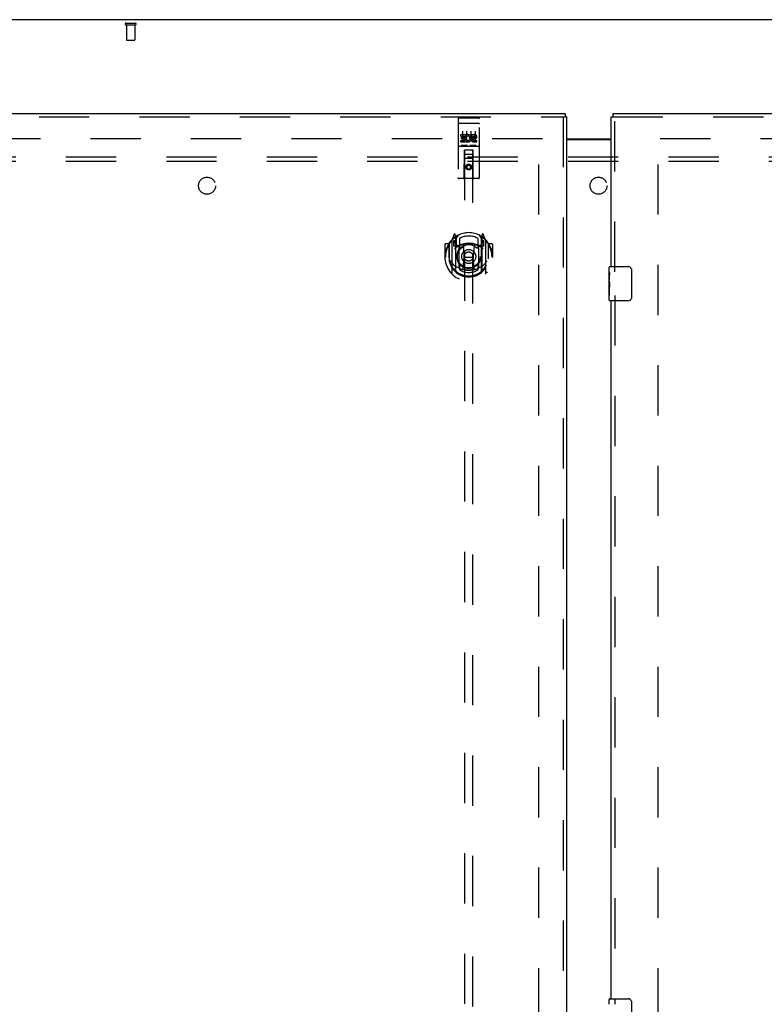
# Model space of a CAD drawing. Header units: inches. Extents: x 0 to 268, y 0 to 174.
# Tile 59 of 71: x 76 to 98, y 99 to 128. Entities that reach past the tile are written whole.
import ezdxf

# ---------------------------------------------------------------- set-up
doc = ezdxf.new("R2010")
doc.units = ezdxf.units.IN
doc.header["$LTSCALE"] = 14.749625
doc.header["$MEASUREMENT"] = 0
doc.linetypes.add('HIDDEN', pattern=[0.2, 0.1, -0.1])
doc.layers.get('0').update_dxf_attribs({"linetype": 'CONTINUOUS'})
for name, color, linetype in [('DEFAULT_2', 8, 'HIDDEN'), ('LEFTHAND_DOOR_ASSEMBLY', 7, 'CONTINUOUS'), ('RIGHTHAND_DOOR_ASSEMBLY', 7, 'CONTINUOUS'), ('SUBPANEL', 7, 'CONTINUOUS')]:
    doc.layers.add(name, color=color, linetype=linetype)

msp = doc.modelspace()

# ---------------------------------------------------------------- linework, layer by layer
at = {"color": 3, "linetype": 'Continuous'}
for p, q in [((131.856, 128.407), (54.21, 128.407)), ((92.096, 124.907), (93.408, 124.907)), ((92.096, 124.892), (93.408, 124.892))]:
    msp.add_line(p, q, dxfattribs=at)
at = {"layer": 'DEFAULT_2', "color": 8, "linetype": 'HIDDEN'}
for p, q in [((79.148, 128.303), (79.432, 128.303)), ((79.148, 128.26), (79.432, 128.26)), ((79.166, 128.26), (79.166, 127.813)), ((79.414, 128.26), (79.414, 127.813)), ((79.176, 127.803), (79.404, 127.803)), ((91.387, 124.907), (57.297, 124.907)), ((91.283, 51.886), (91.283, 124.928)), ((128.769, 124.907), (94.679, 124.907)), ((94.783, 51.886), (94.783, 124.928))]:
    msp.add_line(p, q, dxfattribs=at)
for centre, radius, start, end in [((79.148, 128.282), 0.0215, 90, 270), ((79.432, 128.282), 0.0215, 270, 90), ((79.176, 127.813), 0.01, 180, 270), ((79.404, 127.813), 0.01, 270, 360)]:
    msp.add_arc(centre, radius, start, end, dxfattribs=at)
at = {"layer": 'LEFTHAND_DOOR_ASSEMBLY', "color": 3, "linetype": 'Continuous'}
for p, q in [((55.95, 125.657), (92.054, 125.657)), ((92.096, 125.553), (92.096, 51.261))]:
    msp.add_line(p, q, dxfattribs=at)
at = {"layer": 'LEFTHAND_DOOR_ASSEMBLY', "color": 8, "linetype": 'HIDDEN'}
for p, q in [((55.95, 125.553), (92.054, 125.553)), ((88.908, 125.495), (88.908, 123.77)), ((88.938, 125.525), (89.503, 125.525)), ((89.533, 123.77), (89.533, 125.495)), ((91.992, 125.553), (91.992, 51.261)), ((88.925, 125.366), (88.924, 125.366)), ((88.926, 125.366), (88.925, 125.366)), ((88.926, 125.366), (88.926, 125.366)), ((88.927, 125.366), (88.926, 125.366)), ((88.928, 125.366), (88.927, 125.366)), ((88.929, 125.366), (88.928, 125.366)), ((88.93, 125.366), (88.929, 125.366)), ((88.93, 125.366), (88.93, 125.366)), ((88.931, 125.366), (88.93, 125.366)), ((88.932, 125.366), (88.931, 125.366)), ((88.933, 125.367), (88.932, 125.366)), ((88.934, 125.367), (88.933, 125.367)), ((88.935, 125.367), (88.934, 125.367)), ((88.935, 125.367), (88.935, 125.367)), ((88.936, 125.367), (88.935, 125.367)), ((88.937, 125.367), (88.936, 125.367)), ((88.938, 125.367), (88.937, 125.367)), ((88.938, 125.367), (89.503, 125.367)), ((89.503, 125.367), (89.504, 125.367)), ((89.504, 125.367), (89.505, 125.367)), ((89.505, 125.367), (89.506, 125.367)), ((89.506, 125.367), (89.507, 125.367)), ((89.507, 125.367), (89.507, 125.367)), ((89.507, 125.367), (89.508, 125.367)), ((89.508, 125.367), (89.509, 125.367)), ((89.509, 125.367), (89.51, 125.366)), ((89.51, 125.366), (89.511, 125.366)), ((89.511, 125.366), (89.512, 125.366)), ((89.512, 125.366), (89.512, 125.366)), ((89.512, 125.366), (89.513, 125.366)), ((89.513, 125.366), (89.514, 125.366)), ((89.514, 125.366), (89.515, 125.366)), ((89.515, 125.366), (89.516, 125.366)), ((89.516, 125.366), (89.516, 125.366)), ((88.989, 124.989), (88.989, 125.032)), ((88.989, 125.032), (89.145, 125.032)), ((88.989, 124.989), (89.102, 124.989)), ((89.01, 124.905), (89.01, 124.947)), ((89.01, 124.947), (89.102, 124.947)), ((89.01, 124.905), (89.102, 124.905)), ((89.033, 125.134), (89.033, 124.828)), ((89.102, 124.947), (89.102, 124.989)), ((89.102, 124.861), (89.102, 124.905)), ((89.145, 124.854), (89.145, 125.032)), ((89.169, 124.984), (89.153, 125.023)), ((89.158, 125.134), (89.158, 124.828)), ((89.283, 125.134), (89.283, 124.828)), ((89.301, 124.989), (89.301, 125.032)), ((89.301, 125.032), (89.394, 125.032)), ((89.301, 124.989), (89.394, 124.989)), ((89.361, 124.905), (89.408, 124.905)), ((89.365, 124.946), (89.394, 124.946)), ((89.408, 125.134), (89.408, 124.828)), ((88.938, 124.697), (89.503, 124.697)), ((88.989, 124.819), (88.989, 124.861)), ((88.989, 124.861), (89.102, 124.861)), ((88.989, 124.819), (89.145, 124.819)), ((89.182, 124.713), (89.01, 124.713)), ((89.145, 124.854), (89.158, 124.873)), ((89.145, 124.819), (89.145, 124.831)), ((89.149, 124.829), (89.145, 124.831)), ((89.432, 124.713), (89.26, 124.713)), ((89.365, 124.861), (89.458, 124.861)), ((89.365, 124.819), (89.458, 124.819)), ((89.458, 124.819), (89.458, 124.861)), ((89.091, 123.77), (89.094, 124.58)), ((89.348, 124.33), (89.093, 124.33)), ((89.096, 124.58), (89.094, 124.58)), ((89.096, 124.58), (89.096, 90.578)), ((89.346, 124.58), (89.096, 124.58)), ((89.136, 124.455), (89.306, 124.455)), ((89.346, 90.578), (89.346, 124.58)), ((89.347, 124.58), (89.346, 124.58)), ((89.351, 123.77), (89.347, 124.58)), ((89.221, 124.152), (89.158, 124.115)), ((89.158, 124.115), (89.158, 124.043)), ((89.158, 124.115), (89.168, 124.11)), ((89.158, 124.043), (89.168, 124.049)), ((89.158, 124.043), (89.221, 124.007)), ((89.221, 124.14), (89.168, 124.11)), ((89.168, 124.11), (89.168, 124.049)), ((89.168, 124.049), (89.221, 124.019)), ((89.221, 124.152), (89.221, 124.14)), ((89.283, 124.115), (89.221, 124.152)), ((89.273, 124.11), (89.221, 124.14)), ((89.221, 124.019), (89.273, 124.049)), ((89.221, 124.007), (89.283, 124.043)), ((89.283, 124.115), (89.273, 124.11)), ((89.273, 124.049), (89.273, 124.11)), ((89.283, 124.043), (89.273, 124.049)), ((89.283, 124.043), (89.283, 124.115)), ((89.503, 123.74), (88.938, 123.74)), ((89.221, 124.007), (89.221, 124.019)), ((88.795, 122.105), (88.725, 121.93)), ((88.817, 122.026), (88.817, 122.025)), ((88.817, 122.025), (88.817, 122.025)), ((88.817, 122.025), (88.817, 122.025)), ((88.838, 122.022), (88.824, 122.103)), ((88.838, 121.006), (88.838, 122.022)), ((88.846, 121.975), (88.916, 122.084)), ((88.846, 121.031), (88.846, 122.034)), ((88.848, 122.009), (88.848, 121.802)), ((89.526, 122.084), (89.596, 121.975)), ((89.593, 121.802), (89.593, 122.009)), ((89.596, 121.031), (89.596, 122.034)), ((89.618, 122.103), (89.603, 122.022)), ((89.603, 122.022), (89.603, 121.006)), ((89.625, 122.025), (89.62, 122.028)), ((89.716, 121.93), (89.646, 122.105)), ((88.521, 121.809), (88.521, 121.436)), ((88.638, 121.824), (88.536, 121.824)), ((88.638, 121.824), (88.638, 121.436)), ((88.646, 121.809), (88.638, 121.824)), ((88.646, 121.847), (88.646, 121.389)), ((88.721, 121.919), (88.721, 120.952)), ((88.778, 121.915), (88.778, 121.765)), ((88.846, 121.915), (88.778, 121.915)), ((88.778, 121.765), (88.838, 121.765)), ((88.787, 121.907), (88.816, 121.861)), ((88.938, 121.764), (88.866, 121.764)), ((88.868, 121.782), (88.934, 121.782)), ((88.938, 121.123), (88.938, 121.754)), ((88.946, 121.987), (88.946, 121.734)), ((89.058, 121.78), (89.088, 121.436)), ((89.384, 121.78), (89.353, 121.436)), ((89.496, 121.734), (89.496, 121.987)), ((89.576, 121.764), (89.503, 121.764)), ((89.503, 121.754), (89.503, 121.123)), ((89.507, 121.782), (89.573, 121.782)), ((89.663, 121.915), (89.596, 121.915)), ((89.603, 121.765), (89.663, 121.765)), ((89.626, 121.861), (89.655, 121.907)), ((89.663, 121.765), (89.663, 121.915)), ((89.721, 120.952), (89.721, 121.919)), ((89.803, 121.824), (89.795, 121.809)), ((89.796, 121.847), (89.796, 121.389)), ((89.803, 121.436), (89.803, 121.824)), ((89.906, 121.824), (89.803, 121.824)), ((89.921, 121.809), (89.921, 121.436)), ((88.521, 121.436), (88.536, 121.436)), ((88.638, 121.436), (88.653, 121.436)), ((89.058, 121.096), (89.088, 121.436)), ((89.088, 121.436), (89.353, 121.436)), ((89.383, 121.096), (89.353, 121.436)), ((89.803, 121.436), (89.788, 121.436)), ((89.906, 121.436), (89.921, 121.436)), ((88.646, 121.389), (88.646, 121.386)), ((88.946, 121.173), (88.946, 121.07)), ((89.496, 121.07), (89.496, 121.173)), ((89.796, 121.389), (89.796, 121.386))]:
    msp.add_line(p, q, dxfattribs=at)
at = {"layer": 'LEFTHAND_DOOR_ASSEMBLY', "color": 7, "linetype": 'Continuous'}
for p in [(92.054, 125.657), (92.096, 125.553)]:
    msp.add_line(p, (92.054, 125.553), dxfattribs=at)
at = {"layer": 'LEFTHAND_DOOR_ASSEMBLY', "color": 8, "linetype": 'HIDDEN'}
for points in [[(88.924, 125.366), (88.924, 125.366), (88.923, 125.366), (88.923, 125.366), (88.923, 125.366), (88.922, 125.366), (88.922, 125.365), (88.922, 125.365), (88.921, 125.365), (88.921, 125.365), (88.921, 125.365), (88.92, 125.365), (88.92, 125.365), (88.92, 125.365), (88.919, 125.365), (88.919, 125.365), (88.919, 125.365), (88.918, 125.365), (88.918, 125.365), (88.918, 125.365), (88.917, 125.365), (88.917, 125.364), (88.917, 125.364), (88.916, 125.364), (88.916, 125.364), (88.916, 125.364), (88.916, 125.364), (88.915, 125.364), (88.915, 125.364), (88.915, 125.364), (88.915, 125.364), (88.914, 125.364), (88.914, 125.364), (88.914, 125.364), (88.914, 125.363), (88.913, 125.363), (88.913, 125.363), (88.913, 125.363), (88.913, 125.363), (88.912, 125.363), (88.912, 125.363), (88.912, 125.363), (88.912, 125.363), (88.912, 125.363), (88.911, 125.363), (88.911, 125.362), (88.911, 125.362), (88.911, 125.362), (88.911, 125.362), (88.911, 125.362), (88.91, 125.362), (88.91, 125.362), (88.91, 125.362), (88.91, 125.362), (88.91, 125.362), (88.91, 125.361), (88.91, 125.361), (88.909, 125.361), (88.909, 125.361), (88.909, 125.361), (88.909, 125.361), (88.909, 125.361), (88.909, 125.361), (88.909, 125.361), (88.909, 125.361), (88.909, 125.36), (88.909, 125.36), (88.909, 125.36), (88.909, 125.36), (88.908, 125.36), (88.908, 125.36), (88.908, 125.36), (88.908, 125.36), (88.908, 125.36), (88.908, 125.36), (88.908, 125.359), (88.908, 125.359), (88.908, 125.359)], [(89.516, 125.366), (89.517, 125.366), (89.517, 125.366), (89.518, 125.366), (89.518, 125.366), (89.519, 125.366), (89.519, 125.366), (89.519, 125.366), (89.52, 125.365), (89.52, 125.365), (89.52, 125.365), (89.521, 125.365), (89.521, 125.365), (89.521, 125.365), (89.522, 125.365), (89.522, 125.365), (89.522, 125.365), (89.523, 125.365), (89.523, 125.365), (89.523, 125.365), (89.524, 125.365), (89.524, 125.365), (89.524, 125.365), (89.525, 125.364), (89.525, 125.364), (89.525, 125.364), (89.525, 125.364), (89.526, 125.364), (89.526, 125.364), (89.526, 125.364), (89.526, 125.364), (89.527, 125.364), (89.527, 125.364), (89.527, 125.364), (89.528, 125.364), (89.528, 125.364), (89.528, 125.363), (89.528, 125.363), (89.528, 125.363), (89.529, 125.363), (89.529, 125.363), (89.529, 125.363), (89.529, 125.363), (89.53, 125.363), (89.53, 125.363), (89.53, 125.363), (89.53, 125.363), (89.53, 125.362), (89.531, 125.362), (89.531, 125.362), (89.531, 125.362), (89.531, 125.362), (89.531, 125.362), (89.531, 125.362), (89.531, 125.362), (89.532, 125.362), (89.532, 125.362), (89.532, 125.361), (89.532, 125.361), (89.532, 125.361), (89.532, 125.361), (89.532, 125.361), (89.532, 125.361), (89.533, 125.361), (89.533, 125.361), (89.533, 125.361), (89.533, 125.361), (89.533, 125.36), (89.533, 125.36), (89.533, 125.36), (89.533, 125.36), (89.533, 125.36), (89.533, 125.36), (89.533, 125.36), (89.533, 125.36), (89.533, 125.36), (89.533, 125.36), (89.533, 125.359), (89.533, 125.359), (89.533, 125.359)], [(89.01, 124.713), (89.01, 124.713), (89.009, 124.713), (89.009, 124.713), (89.009, 124.713), (89.009, 124.713), (89.009, 124.713), (89.008, 124.713), (89.008, 124.713), (89.008, 124.713), (89.008, 124.713), (89.008, 124.713), (89.008, 124.713), (89.007, 124.713), (89.007, 124.713), (89.007, 124.713), (89.007, 124.713), (89.007, 124.713), (89.007, 124.713), (89.006, 124.713), (89.006, 124.713), (89.006, 124.713), (89.006, 124.713), (89.006, 124.713), (89.006, 124.713), (89.006, 124.713), (89.005, 124.713), (89.005, 124.713), (89.005, 124.713), (89.005, 124.713), (89.005, 124.713), (89.005, 124.713), (89.005, 124.713), (89.005, 124.713), (89.004, 124.713), (89.004, 124.713), (89.004, 124.713), (89.004, 124.713), (89.004, 124.714), (89.004, 124.714), (89.004, 124.714), (89.004, 124.714), (89.004, 124.714), (89.004, 124.714), (89.003, 124.714), (89.003, 124.714), (89.003, 124.714)], [(89.188, 124.714), (89.188, 124.714), (89.188, 124.714), (89.188, 124.714), (89.188, 124.714), (89.188, 124.714), (89.188, 124.714), (89.188, 124.714), (89.188, 124.714), (89.187, 124.713), (89.187, 124.713), (89.187, 124.713), (89.187, 124.713), (89.187, 124.713), (89.187, 124.713), (89.187, 124.713), (89.187, 124.713), (89.187, 124.713), (89.186, 124.713), (89.186, 124.713), (89.186, 124.713), (89.186, 124.713), (89.186, 124.713), (89.186, 124.713), (89.186, 124.713), (89.185, 124.713), (89.185, 124.713), (89.185, 124.713), (89.185, 124.713), (89.185, 124.713), (89.185, 124.713), (89.185, 124.713), (89.184, 124.713), (89.184, 124.713), (89.184, 124.713), (89.184, 124.713), (89.184, 124.713), (89.184, 124.713), (89.183, 124.713), (89.183, 124.713), (89.183, 124.713), (89.183, 124.713), (89.183, 124.713), (89.182, 124.713), (89.182, 124.713), (89.182, 124.713)], [(89.26, 124.713), (89.26, 124.713), (89.259, 124.713), (89.259, 124.713), (89.259, 124.713), (89.259, 124.713), (89.259, 124.713), (89.258, 124.713), (89.258, 124.713), (89.258, 124.713), (89.258, 124.713), (89.258, 124.713), (89.258, 124.713), (89.257, 124.713), (89.257, 124.713), (89.257, 124.713), (89.257, 124.713), (89.257, 124.713), (89.257, 124.713), (89.256, 124.713), (89.256, 124.713), (89.256, 124.713), (89.256, 124.713), (89.256, 124.713), (89.256, 124.713), (89.256, 124.713), (89.255, 124.713), (89.255, 124.713), (89.255, 124.713), (89.255, 124.713), (89.255, 124.713), (89.255, 124.713), (89.255, 124.713), (89.255, 124.713), (89.254, 124.713), (89.254, 124.713), (89.254, 124.713), (89.254, 124.713), (89.254, 124.714), (89.254, 124.714), (89.254, 124.714), (89.254, 124.714), (89.254, 124.714), (89.254, 124.714), (89.253, 124.714), (89.253, 124.714), (89.253, 124.714)], [(89.438, 124.714), (89.438, 124.714), (89.438, 124.714), (89.438, 124.714), (89.438, 124.714), (89.438, 124.714), (89.438, 124.714), (89.438, 124.714), (89.438, 124.714), (89.437, 124.713), (89.437, 124.713), (89.437, 124.713), (89.437, 124.713), (89.437, 124.713), (89.437, 124.713), (89.437, 124.713), (89.437, 124.713), (89.437, 124.713), (89.436, 124.713), (89.436, 124.713), (89.436, 124.713), (89.436, 124.713), (89.436, 124.713), (89.436, 124.713), (89.436, 124.713), (89.435, 124.713), (89.435, 124.713), (89.435, 124.713), (89.435, 124.713), (89.435, 124.713), (89.435, 124.713), (89.435, 124.713), (89.434, 124.713), (89.434, 124.713), (89.434, 124.713), (89.434, 124.713), (89.434, 124.713), (89.434, 124.713), (89.433, 124.713), (89.433, 124.713), (89.433, 124.713), (89.433, 124.713), (89.433, 124.713), (89.432, 124.713), (89.432, 124.713), (89.432, 124.713)], [(88.675, 121.874), (88.676, 121.875), (88.677, 121.876), (88.677, 121.877), (88.678, 121.878), (88.679, 121.879), (88.68, 121.879), (88.68, 121.88), (88.681, 121.881), (88.682, 121.882), (88.683, 121.882), (88.683, 121.883), (88.684, 121.884), (88.685, 121.885), (88.686, 121.885), (88.687, 121.886), (88.687, 121.887), (88.688, 121.887), (88.689, 121.888), (88.69, 121.889), (88.691, 121.889), (88.692, 121.89), (88.692, 121.89), (88.693, 121.891), (88.694, 121.891), (88.695, 121.892), (88.696, 121.893), (88.697, 121.893), (88.698, 121.894), (88.699, 121.894), (88.7, 121.895), (88.7, 121.895), (88.701, 121.895), (88.702, 121.896), (88.703, 121.896)], [(89.738, 121.896), (89.739, 121.896), (89.74, 121.895), (89.741, 121.895), (89.742, 121.895), (89.743, 121.894), (89.744, 121.894), (89.745, 121.893), (89.746, 121.893), (89.747, 121.892), (89.747, 121.891), (89.748, 121.891), (89.749, 121.89), (89.75, 121.89), (89.751, 121.889), (89.752, 121.889), (89.753, 121.888), (89.753, 121.887), (89.754, 121.887), (89.755, 121.886), (89.756, 121.885), (89.757, 121.885), (89.757, 121.884), (89.758, 121.883), (89.759, 121.882), (89.76, 121.882), (89.76, 121.881), (89.761, 121.88), (89.762, 121.879), (89.763, 121.879), (89.763, 121.878), (89.764, 121.877), (89.765, 121.876), (89.765, 121.875), (89.766, 121.874)], [(88.688, 121.322), (88.691, 121.317), (88.694, 121.312), (88.697, 121.307), (88.7, 121.303), (88.703, 121.298), (88.706, 121.294), (88.708, 121.29), (88.711, 121.286), (88.714, 121.282), (88.716, 121.279), (88.719, 121.275), (88.721, 121.272), (88.723, 121.269), (88.726, 121.265), (88.728, 121.262), (88.73, 121.26), (88.732, 121.257), (88.734, 121.254), (88.736, 121.252), (88.739, 121.249), (88.741, 121.247), (88.743, 121.245), (88.744, 121.242), (88.746, 121.24), (88.748, 121.238), (88.75, 121.236), (88.752, 121.234), (88.754, 121.233), (88.755, 121.231), (88.757, 121.229), (88.759, 121.228), (88.76, 121.226), (88.762, 121.225), (88.763, 121.223), (88.765, 121.222), (88.766, 121.221)], [(89.675, 121.221), (89.677, 121.222), (89.678, 121.223), (89.68, 121.225), (89.681, 121.226), (89.683, 121.228), (89.685, 121.229), (89.686, 121.231), (89.688, 121.233), (89.69, 121.234), (89.692, 121.236), (89.693, 121.238), (89.695, 121.24), (89.697, 121.242), (89.699, 121.245), (89.701, 121.247), (89.703, 121.249), (89.705, 121.252), (89.707, 121.254), (89.709, 121.257), (89.711, 121.26), (89.714, 121.262), (89.716, 121.265), (89.718, 121.269), (89.721, 121.272), (89.723, 121.275), (89.725, 121.279), (89.728, 121.282), (89.73, 121.286), (89.733, 121.29), (89.736, 121.294), (89.739, 121.298), (89.741, 121.302), (89.744, 121.307), (89.747, 121.312), (89.75, 121.317), (89.753, 121.322)], [(88.703, 120.975), (88.702, 120.975), (88.701, 120.976), (88.7, 120.976), (88.7, 120.977), (88.699, 120.977), (88.698, 120.978), (88.697, 120.978), (88.696, 120.979), (88.695, 120.979), (88.694, 120.98), (88.693, 120.98), (88.692, 120.981), (88.692, 120.982), (88.691, 120.982), (88.69, 120.983), (88.689, 120.983), (88.688, 120.984), (88.687, 120.985), (88.687, 120.985), (88.686, 120.986), (88.685, 120.987), (88.684, 120.987), (88.683, 120.988), (88.683, 120.989), (88.682, 120.99), (88.681, 120.99), (88.68, 120.991), (88.68, 120.992), (88.679, 120.993), (88.678, 120.994), (88.677, 120.994), (88.677, 120.995), (88.676, 120.996), (88.675, 120.997)], [(89.409, 121.079), (89.403, 121.077), (89.398, 121.076), (89.393, 121.075), (89.387, 121.073), (89.382, 121.072), (89.376, 121.071), (89.371, 121.069), (89.365, 121.068), (89.36, 121.067), (89.354, 121.066), (89.349, 121.065), (89.343, 121.064), (89.338, 121.063), (89.332, 121.062), (89.327, 121.061), (89.321, 121.06), (89.316, 121.06), (89.31, 121.059), (89.305, 121.058), (89.299, 121.058), (89.293, 121.057), (89.288, 121.056), (89.282, 121.056), (89.277, 121.055), (89.271, 121.055), (89.266, 121.055), (89.26, 121.054), (89.254, 121.054), (89.249, 121.054), (89.243, 121.054), (89.238, 121.053), (89.232, 121.053), (89.226, 121.053), (89.221, 121.053), (89.215, 121.053), (89.21, 121.053), (89.204, 121.053), (89.198, 121.054), (89.193, 121.054), (89.187, 121.054), (89.182, 121.054), (89.176, 121.055), (89.17, 121.055), (89.165, 121.055), (89.159, 121.056), (89.154, 121.056), (89.148, 121.057), (89.143, 121.058), (89.137, 121.058), (89.131, 121.059), (89.126, 121.06), (89.12, 121.06), (89.115, 121.061), (89.109, 121.062), (89.104, 121.063), (89.098, 121.064), (89.093, 121.065), (89.087, 121.066), (89.082, 121.067), (89.076, 121.068), (89.071, 121.069), (89.065, 121.071), (89.06, 121.072), (89.055, 121.073), (89.049, 121.075), (89.044, 121.076), (89.038, 121.077), (89.033, 121.079)], [(89.766, 120.997), (89.765, 120.996), (89.765, 120.995), (89.764, 120.994), (89.763, 120.994), (89.763, 120.993), (89.762, 120.992), (89.761, 120.991), (89.76, 120.99), (89.76, 120.99), (89.759, 120.989), (89.758, 120.988), (89.757, 120.987), (89.757, 120.987), (89.756, 120.986), (89.755, 120.985), (89.754, 120.985), (89.753, 120.984), (89.753, 120.983), (89.752, 120.983), (89.751, 120.982), (89.75, 120.982), (89.749, 120.981), (89.748, 120.98), (89.747, 120.98), (89.747, 120.979), (89.746, 120.979), (89.745, 120.978), (89.744, 120.978), (89.743, 120.977), (89.742, 120.977), (89.741, 120.976), (89.74, 120.976), (89.739, 120.975), (89.738, 120.975)]]:
    msp.add_lwpolyline(points, dxfattribs=at)
for centre, radius in [((89.221, 124.08), 0.085), ((89.221, 124.08), 0.0845), ((89.221, 121.454), 0.35), ((89.221, 121.454), 0.335), ((89.221, 121.454), 0.205), ((89.221, 121.454), 0.133)]:
    msp.add_circle(centre, radius, dxfattribs=at)
for centre, radius, start, end in [((88.938, 125.495), 0.03, 90, 180), ((89.503, 125.495), 0.03, 0, 90), ((89.195, 124.925), 0.107, 244.2636, 113.4027), ((89.195, 124.925), 0.0639, 234.8895, 113.4026), ((89.365, 124.882), 0.0635, 90, 270), ((89.365, 124.883), 0.0219, 100.307, 270), ((89.394, 124.968), 0.0644, 282.2995, 90.0775), ((89.394, 124.968), 0.0219, 269.9011, 90), ((88.938, 124.667), 0.03, 90, 180), ((89.503, 124.667), 0.03, 0, 90), ((89.136, 124.54), 0.04, 90, 180), ((89.136, 124.495), 0.04, 180, 270), ((89.306, 124.54), 0.04, 0, 90), ((89.306, 124.495), 0.04, 270, 360), ((88.938, 123.77), 0.03, 180, 270), ((89.061, 123.77), 0.03, 270, 360), ((89.381, 123.77), 0.03, 180, 270), ((89.503, 123.77), 0.03, 270, 360), ((89.221, 121.436), 0.7, 125.5126, 54.4874), ((89.221, 121.454), 0.7, 35.2961, 144.7039), ((88.809, 122.1), 0.015, 10, 158.1959), ((88.826, 121.989), 0.02, 0, 125.5126), ((88.828, 122.009), 0.02, 0, 125.2543), ((88.866, 122.034), 0.02, 121.4688, 179.9992), ((89.221, 121.454), 0.6, 62.7204, 117.2796), ((89.576, 122.034), 0.02, 0, 58.5295), ((89.613, 122.009), 0.02, 54.7457, 180), ((89.616, 121.989), 0.02, 54.4874, 180), ((89.632, 122.1), 0.015, 21.8041, 170), ((88.536, 121.809), 0.015, 90, 180), ((89.221, 121.436), 0.685, 146.9885, 180), ((88.666, 121.847), 0.02, 144.7039, 180), ((88.736, 121.919), 0.015, 135.0748, 180), ((88.791, 121.91), 0.005, 90, 212.6792), ((89.221, 121.123), 0.7, 53.2319, 126.7681), ((88.658, 121.76), 0.188, 0, 32.6792), ((88.866, 121.784), 0.02, 180, 270), ((88.868, 121.802), 0.02, 180, 270), ((88.934, 121.802), 0.02, 270, 293.464), ((88.953, 121.754), 0.015, 112.9863, 180), ((89.221, 121.141), 0.7, 66.536, 113.464), ((88.976, 121.734), 0.03, 180, 311.1261), ((89.221, 121.454), 0.343, 48.8739, 131.1261), ((89.038, 121.778), 0.02, 5.0796, 105.6131), ((89.404, 121.778), 0.02, 74.3869, 174.9204), ((89.466, 121.734), 0.03, 228.8739, 360), ((89.488, 121.754), 0.015, 0, 67.0137), ((89.507, 121.802), 0.02, 246.536, 270), ((89.573, 121.802), 0.02, 270, 360), ((89.576, 121.784), 0.02, 270, 360), ((89.784, 121.76), 0.188, 147.3208, 180), ((89.651, 121.91), 0.005, 327.3208, 90), ((89.706, 121.919), 0.015, 0, 44.9252), ((89.776, 121.847), 0.02, 0, 35.2961), ((89.221, 121.436), 0.685, 0, 33.0115), ((89.906, 121.809), 0.015, 0, 90), ((89.221, 121.438), 0.583, 180.2464, 359.7536), ((88.666, 121.389), 0.02, 180, 187.6622), ((89.221, 121.464), 0.58, 187.6622, 352.3378), ((89.221, 121.753), 0.7, 229.529, 310.471), ((88.976, 121.173), 0.03, 48.8739, 180), ((89.221, 121.454), 0.343, 228.8739, 311.1261), ((89.466, 121.173), 0.03, 0, 131.1261), ((89.776, 121.389), 0.02, 352.3378, 360), ((88.736, 120.952), 0.015, 180, 224.9252), ((88.853, 121.006), 0.015, 180, 229.6413), ((88.866, 121.031), 0.02, 180, 230.6594), ((88.953, 121.123), 0.015, 180, 247.0137), ((89.221, 121.464), 0.48, 235.0461, 304.9539), ((89.038, 121.098), 0.02, 254.4248, 354.9204), ((89.403, 121.098), 0.02, 185.0796, 285.5752), ((89.488, 121.123), 0.015, 292.9863, 360), ((89.576, 121.031), 0.02, 309.3378, 359.9984), ((89.588, 121.006), 0.015, 310.3587, 360), ((89.706, 120.952), 0.015, 315.0748, 360)]:
    msp.add_arc(centre, radius, start, end, dxfattribs=at)
at = {"layer": 'RIGHTHAND_DOOR_ASSEMBLY', "color": 3, "linetype": 'Continuous'}
for p, q in [((93.408, 121.157), (93.408, 125.553)), ((93.45, 125.657), (129.554, 125.657)), ((93.408, 99.657), (93.408, 120.157))]:
    msp.add_line(p, q, dxfattribs=at)
at = {"layer": 'RIGHTHAND_DOOR_ASSEMBLY', "color": 7, "linetype": 'Continuous'}
for p, q in [((93.408, 125.553), (93.45, 125.553)), ((93.45, 125.657), (93.45, 125.553)), ((93.348, 120.997), (93.348, 121.142)), ((93.363, 121.157), (93.903, 121.157)), ((93.348, 120.739), (93.348, 120.996)), ((93.354, 120.94), (93.348, 120.94)), ((93.355, 120.772), (93.355, 120.909)), ((94.003, 121.057), (94.003, 120.257)), ((93.348, 120.772), (93.355, 120.772)), ((93.348, 120.172), (93.348, 120.736)), ((93.35, 120.709), (93.348, 120.709)), ((93.348, 120.578), (93.354, 120.578)), ((93.348, 120.542), (93.355, 120.542)), ((93.348, 120.479), (93.355, 120.479)), ((93.348, 120.311), (93.355, 120.311)), ((93.355, 120.311), (93.355, 120.542)), ((93.903, 120.157), (93.363, 120.157)), ((93.348, 99.497), (93.348, 99.642)), ((93.363, 99.657), (93.903, 99.657)), ((94.003, 99.557), (94.003, 98.757))]:
    msp.add_line(p, q, dxfattribs=at)
at = {"layer": 'RIGHTHAND_DOOR_ASSEMBLY', "color": 8, "linetype": 'HIDDEN'}
for p, q in [((93.45, 125.553), (129.554, 125.553)), ((93.512, 121.002), (93.512, 125.553)), ((93.512, 120.312), (93.512, 99.502))]:
    msp.add_line(p, q, dxfattribs=at)
at = {"layer": 'RIGHTHAND_DOOR_ASSEMBLY', "color": 7, "linetype": 'Continuous'}
for points in [[(93.348, 120.996), (93.348, 120.993), (93.349, 120.988), (93.349, 120.983), (93.351, 120.97)], [(93.351, 120.97), (93.352, 120.962), (93.353, 120.954), (93.354, 120.945)], [(93.354, 120.945), (93.354, 120.936), (93.355, 120.927), (93.355, 120.918), (93.355, 120.909)], [(93.997, 121.093), (93.999, 121.088), (94, 121.082), (94.001, 121.076), (94.002, 121.07), (94.003, 121.063), (94.003, 121.057)], [(93.348, 120.739), (93.348, 120.731), (93.349, 120.722), (93.35, 120.711)], [(93.35, 120.711), (93.353, 120.678), (93.353, 120.666), (93.354, 120.653), (93.355, 120.641), (93.355, 120.628), (93.355, 120.615), (93.355, 120.602), (93.355, 120.59), (93.354, 120.577), (93.353, 120.565), (93.353, 120.553)], [(94.003, 120.257), (94.003, 120.251), (94.002, 120.245), (94.001, 120.239), (94, 120.233), (93.999, 120.227), (93.997, 120.221)], [(93.997, 99.593), (93.999, 99.588), (94, 99.582), (94.001, 99.576), (94.002, 99.57), (94.003, 99.563), (94.003, 99.557)]]:
    msp.add_lwpolyline(points, dxfattribs=at)
for centre, radius, start, end in [((93.363, 121.142), 0.015, 90, 180), ((93.903, 121.057), 0.1, 21.1999, 90), ((93.363, 120.172), 0.015, 180, 270), ((93.903, 120.257), 0.1, 270, 338.7946), ((93.363, 99.642), 0.015, 90, 180), ((93.903, 99.557), 0.1, 21.1999, 90)]:
    msp.add_arc(centre, radius, start, end, dxfattribs=at)
msp.add_ellipse((93.611, 120.573), major_axis=(0.263, 0), ratio=0.432808, start_param=3.141593, end_param=3.321581, dxfattribs=at)
at = {"layer": 'SUBPANEL', "color": 8, "linetype": 'HIDDEN'}
for p, q in [((59.69, 124.376), (126.377, 124.376)), ((59.69, 124.251), (126.377, 124.251))]:
    msp.add_line(p, q, dxfattribs=at)
for centre in [(81.533, 123.532), (93.033, 123.532)]:
    msp.add_circle(centre, 0.25, dxfattribs=at)

doc.saveas('drawing.dxf')
